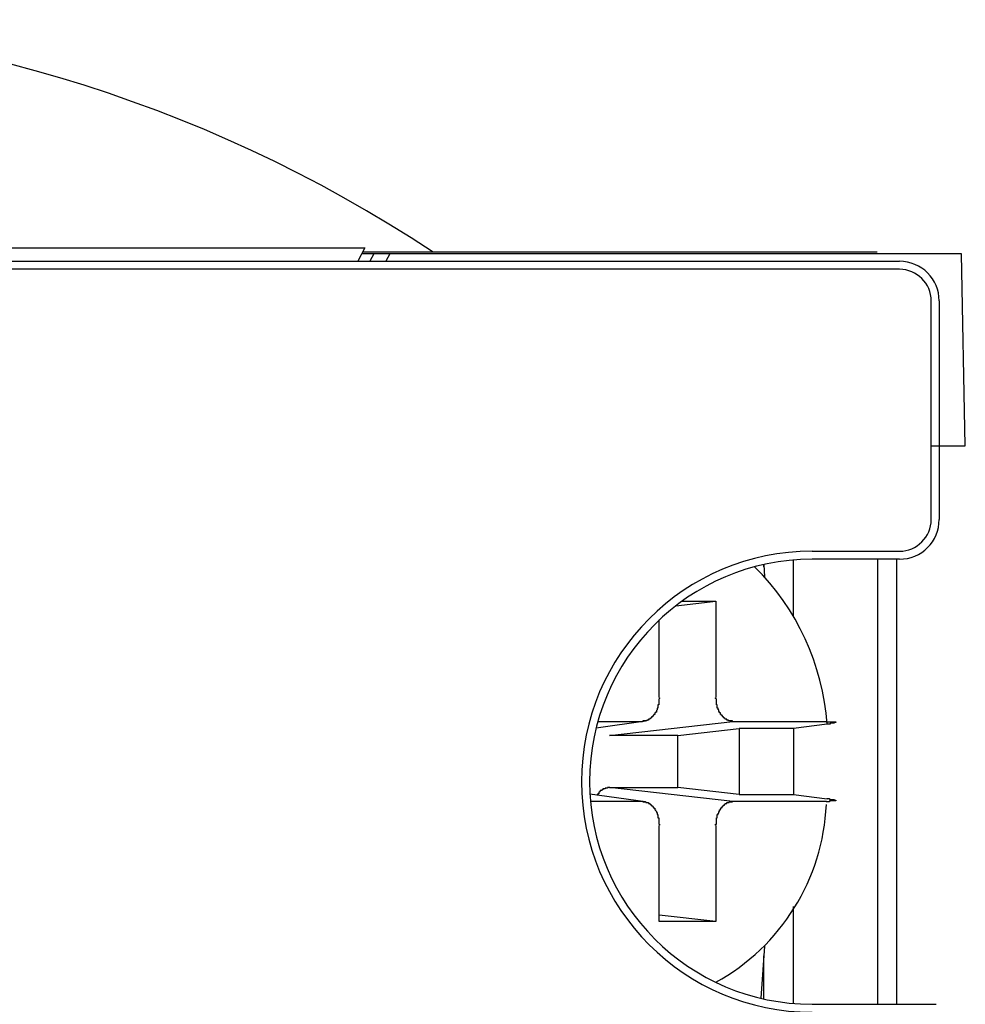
# Model space of a CAD drawing. Header units: millimetres. Extents: x 7187 to 8806, y -3756 to -2918.
# Tile 169 of 250: x 8550 to 8561, y -3622 to -3610. Entities that reach past the tile are written whole.
import ezdxf

# ---------------------------------------------------------------- set-up
doc = ezdxf.new("R2010")
doc.units = ezdxf.units.MM
doc.header["$LTSCALE"] = 3

msp = doc.modelspace()

# ---------------------------------------------------------------- linework, layer by layer
at = {"linetype": 'Continuous', "lineweight": 30}
for p, q in [((8536.777, -3612.556), (8553.977, -3612.556)), ((8553.977, -3612.556), (8553.891, -3612.722)), ((8554.09, -3612.628), (8553.939, -3612.628)), ((8560.376, -3612.61), (8553.949, -3612.61)), ((8554.09, -3612.628), (8554.041, -3612.722)), ((8554.289, -3612.628), (8554.09, -3612.628)), ((8554.289, -3612.628), (8554.241, -3612.722)), ((8561.427, -3612.628), (8554.289, -3612.628)), ((8561.475, -3615.028), (8561.427, -3612.628)), ((8536.863, -3612.722), (8553.891, -3612.722)), ((8553.891, -3612.722), (8560.653, -3612.722)), ((8560.653, -3612.822), (8529.701, -3612.822)), ((8561.049, -3615.946), (8561.049, -3613.218)), ((8561.149, -3613.218), (8561.149, -3615.946)), ((8561.041, -3615.028), (8561.475, -3615.028)), ((8559.562, -3616.342), (8560.653, -3616.342)), ((8560.653, -3616.442), (8559.562, -3616.442)), ((8560.377, -3616.442), (8560.377, -3621.998)), ((8560.616, -3616.442), (8560.616, -3621.998)), ((8558.958, -3616.509), (8558.969, -3616.661)), ((8558.96, -3616.537), (8558.96, -3616.508)), ((8559.327, -3616.452), (8559.327, -3617.156)), ((8557.862, -3617.023), (8558.361, -3616.967)), ((8557.938, -3616.967), (8558.361, -3616.967)), ((8558.361, -3616.967), (8558.361, -3618.168)), ((8557.654, -3618.168), (8557.654, -3617.201)), ((8556.867, -3618.546), (8557.484, -3618.462)), ((8556.888, -3618.467), (8557.443, -3618.467)), ((8557.035, -3618.642), (8558.573, -3618.467)), ((8558.573, -3618.467), (8559.74, -3618.467)), ((8559.749, -3618.502), (8559.33, -3618.554)), ((8557.884, -3618.642), (8557.035, -3618.642)), ((8557.884, -3618.642), (8558.653, -3618.554)), ((8557.884, -3619.292), (8557.884, -3618.642)), ((8559.33, -3618.554), (8558.653, -3618.554)), ((8558.653, -3618.554), (8558.653, -3619.379)), ((8559.33, -3618.554), (8559.33, -3619.379)), ((8557.484, -3619.471), (8556.788, -3619.376)), ((8557.035, -3619.292), (8557.884, -3619.292)), ((8558.573, -3619.467), (8557.035, -3619.292)), ((8558.653, -3619.379), (8557.884, -3619.292)), ((8558.653, -3619.379), (8559.33, -3619.379)), ((8559.33, -3619.379), (8559.749, -3619.432)), ((8557.443, -3619.467), (8556.795, -3619.467)), ((8559.74, -3619.467), (8558.573, -3619.467)), ((8557.654, -3620.967), (8557.654, -3619.765)), ((8558.361, -3619.765), (8558.361, -3620.967)), ((8559.327, -3620.777), (8559.327, -3621.988)), ((8558.361, -3620.967), (8557.654, -3620.886)), ((8558.361, -3620.967), (8557.654, -3620.967)), ((8558.969, -3621.272), (8558.923, -3621.923)), ((8558.96, -3621.932), (8558.96, -3621.396)), ((8559.562, -3621.998), (8561.11, -3621.998))]:
    msp.add_line(p, q, dxfattribs=at)
for points in [[(8557.658, -3618.171, 0), (8557.658, -3618.171, 0), (8557.658, -3618.171, 0), (8557.658, -3618.171, 0), (8557.658, -3618.181, 0), (8557.658, -3618.181, 0), (8557.658, -3618.181, 0), (8557.658, -3618.181, 0), (8557.658, -3618.181, 0), (8557.648, -3618.191, 0), (8557.648, -3618.191, 0), (8557.648, -3618.191, 0), (8557.648, -3618.191, 0), (8557.648, -3618.191, 0), (8557.648, -3618.201, 0), (8557.648, -3618.201, 0), (8557.648, -3618.201, 0), (8557.648, -3618.201, 0), (8557.648, -3618.201, 0), (8557.648, -3618.211, 0), (8557.648, -3618.211, 0), (8557.648, -3618.211, 0), (8557.648, -3618.211, 0), (8557.648, -3618.211, 0), (8557.648, -3618.221, 0), (8557.648, -3618.221, 0), (8557.648, -3618.221, 0), (8557.648, -3618.221, 0), (8557.648, -3618.231, 0), (8557.648, -3618.231, 0), (8557.648, -3618.231, 0), (8557.648, -3618.231, 0), (8557.648, -3618.231, 0), (8557.648, -3618.241, 0), (8557.648, -3618.241, 0), (8557.648, -3618.241, 0), (8557.648, -3618.241, 0), (8557.648, -3618.241, 0), (8557.648, -3618.251, 0), (8557.648, -3618.251, 0), (8557.648, -3618.251, 0), (8557.648, -3618.251, 0), (8557.648, -3618.251, 0), (8557.648, -3618.261, 0), (8557.648, -3618.261, 0), (8557.648, -3618.261, 0), (8557.648, -3618.261, 0), (8557.638, -3618.261, 0), (8557.638, -3618.271, 0), (8557.638, -3618.271, 0), (8557.638, -3618.271, 0), (8557.638, -3618.271, 0), (8557.638, -3618.271, 0), (8557.638, -3618.281, 0), (8557.638, -3618.281, 0), (8557.638, -3618.281, 0), (8557.638, -3618.281, 0), (8557.638, -3618.281, 0), (8557.638, -3618.291, 0), (8557.638, -3618.291, 0), (8557.638, -3618.291, 0), (8557.638, -3618.291, 0), (8557.638, -3618.291, 0), (8557.638, -3618.291, 0), (8557.638, -3618.301, 0), (8557.638, -3618.301, 0), (8557.628, -3618.301, 0), (8557.628, -3618.301, 0), (8557.628, -3618.301, 0), (8557.628, -3618.311, 0), (8557.628, -3618.311, 0), (8557.628, -3618.311, 0), (8557.628, -3618.311, 0), (8557.628, -3618.311, 0), (8557.628, -3618.321, 0), (8557.628, -3618.321, 0), (8557.628, -3618.321, 0), (8557.628, -3618.321, 0), (8557.628, -3618.321, 0), (8557.628, -3618.321, 0), (8557.618, -3618.331, 0), (8557.618, -3618.331, 0), (8557.618, -3618.331, 0), (8557.618, -3618.331, 0), (8557.618, -3618.331, 0), (8557.618, -3618.331, 0), (8557.618, -3618.341, 0), (8557.618, -3618.341, 0), (8557.618, -3618.341, 0), (8557.618, -3618.341, 0), (8557.618, -3618.341, 0), (8557.618, -3618.351, 0), (8557.608, -3618.351, 0), (8557.608, -3618.351, 0), (8557.608, -3618.351, 0), (8557.608, -3618.351, 0), (8557.608, -3618.351, 0), (8557.608, -3618.361, 0), (8557.608, -3618.361, 0), (8557.608, -3618.361, 0), (8557.608, -3618.361, 0), (8557.608, -3618.361, 0), (8557.598, -3618.361, 0), (8557.598, -3618.361, 0), (8557.598, -3618.371, 0), (8557.598, -3618.371, 0), (8557.598, -3618.371, 0), (8557.598, -3618.371, 0), (8557.598, -3618.371, 0), (8557.598, -3618.371, 0), (8557.598, -3618.381, 0), (8557.598, -3618.381, 0), (8557.588, -3618.381, 0), (8557.588, -3618.381, 0), (8557.588, -3618.381, 0), (8557.588, -3618.381, 0), (8557.588, -3618.381, 0), (8557.588, -3618.391, 0), (8557.588, -3618.391, 0), (8557.588, -3618.391, 0), (8557.588, -3618.391, 0), (8557.578, -3618.391, 0), (8557.578, -3618.391, 0), (8557.578, -3618.391, 0), (8557.578, -3618.401, 0), (8557.578, -3618.401, 0), (8557.578, -3618.401, 0), (8557.578, -3618.401, 0), (8557.578, -3618.401, 0), (8557.578, -3618.401, 0), (8557.568, -3618.401, 0), (8557.568, -3618.411, 0), (8557.568, -3618.411, 0), (8557.568, -3618.411, 0), (8557.568, -3618.411, 0), (8557.568, -3618.411, 0), (8557.568, -3618.411, 0), (8557.568, -3618.411, 0), (8557.558, -3618.411, 0), (8557.558, -3618.421, 0), (8557.558, -3618.421, 0), (8557.558, -3618.421, 0), (8557.558, -3618.421, 0), (8557.558, -3618.421, 0), (8557.558, -3618.421, 0), (8557.558, -3618.421, 0), (8557.548, -3618.421, 0), (8557.548, -3618.421, 0), (8557.548, -3618.431, 0), (8557.548, -3618.431, 0), (8557.548, -3618.431, 0), (8557.548, -3618.431, 0), (8557.548, -3618.431, 0), (8557.548, -3618.431, 0), (8557.538, -3618.431, 0), (8557.538, -3618.431, 0), (8557.538, -3618.431, 0), (8557.538, -3618.431, 0), (8557.538, -3618.441, 0), (8557.538, -3618.441, 0), (8557.538, -3618.441, 0), (8557.528, -3618.441, 0), (8557.528, -3618.441, 0), (8557.528, -3618.441, 0), (8557.528, -3618.441, 0), (8557.528, -3618.441, 0), (8557.528, -3618.441, 0), (8557.528, -3618.441, 0), (8557.528, -3618.441, 0), (8557.518, -3618.441, 0), (8557.518, -3618.441, 0), (8557.518, -3618.451, 0), (8557.518, -3618.451, 0), (8557.518, -3618.451, 0), (8557.518, -3618.451, 0), (8557.518, -3618.451, 0), (8557.508, -3618.451, 0), (8557.508, -3618.451, 0), (8557.508, -3618.451, 0), (8557.508, -3618.451, 0), (8557.508, -3618.451, 0), (8557.508, -3618.451, 0), (8557.508, -3618.451, 0), (8557.498, -3618.451, 0), (8557.498, -3618.451, 0), (8557.498, -3618.451, 0), (8557.498, -3618.451, 0), (8557.498, -3618.451, 0), (8557.498, -3618.451, 0), (8557.498, -3618.461, 0), (8557.488, -3618.461, 0), (8557.488, -3618.461, 0), (8557.488, -3618.461, 0), (8557.488, -3618.461, 0), (8557.488, -3618.461, 0), (8557.488, -3618.461, 0), (8557.488, -3618.461, 0), (8557.478, -3618.461, 0), (8557.478, -3618.461, 0), (8557.478, -3618.461, 0), (8557.478, -3618.461, 0), (8557.478, -3618.461, 0), (8557.478, -3618.461, 0), (8557.468, -3618.461, 0), (8557.468, -3618.461, 0), (8557.468, -3618.461, 0), (8557.468, -3618.461, 0), (8557.468, -3618.461, 0), (8557.468, -3618.461, 0), (8557.468, -3618.461, 0), (8557.458, -3618.461, 0), (8557.458, -3618.461, 0), (8557.458, -3618.461, 0), (8557.458, -3618.461, 0), (8557.458, -3618.461, 0), (8557.458, -3618.461, 0), (8557.458, -3618.461, 0), (8557.448, -3618.461, 0), (8557.448, -3618.461, 0), (8557.448, -3618.461, 0), (8557.448, -3618.461, 0), (8557.448, -3618.461, 0), (8557.448, -3618.471, 0), (8557.448, -3618.471, 0)], [(8558.568, -3618.471, 0), (8558.568, -3618.471, 0), (8558.568, -3618.461, 0), (8558.568, -3618.461, 0), (8558.568, -3618.461, 0), (8558.568, -3618.461, 0), (8558.568, -3618.461, 0), (8558.558, -3618.461, 0), (8558.558, -3618.461, 0), (8558.558, -3618.461, 0), (8558.558, -3618.461, 0), (8558.558, -3618.461, 0), (8558.558, -3618.461, 0), (8558.558, -3618.461, 0), (8558.548, -3618.461, 0), (8558.548, -3618.461, 0), (8558.548, -3618.461, 0), (8558.548, -3618.461, 0), (8558.548, -3618.461, 0), (8558.548, -3618.461, 0), (8558.548, -3618.461, 0), (8558.538, -3618.461, 0), (8558.538, -3618.461, 0), (8558.538, -3618.461, 0), (8558.538, -3618.461, 0), (8558.538, -3618.461, 0), (8558.538, -3618.461, 0), (8558.528, -3618.461, 0), (8558.528, -3618.461, 0), (8558.528, -3618.461, 0), (8558.528, -3618.461, 0), (8558.528, -3618.461, 0), (8558.528, -3618.461, 0), (8558.528, -3618.461, 0), (8558.518, -3618.461, 0), (8558.518, -3618.451, 0), (8558.518, -3618.451, 0), (8558.518, -3618.451, 0), (8558.518, -3618.451, 0), (8558.518, -3618.451, 0), (8558.518, -3618.451, 0), (8558.508, -3618.451, 0), (8558.508, -3618.451, 0), (8558.508, -3618.451, 0), (8558.508, -3618.451, 0), (8558.508, -3618.451, 0), (8558.508, -3618.451, 0), (8558.508, -3618.451, 0), (8558.498, -3618.451, 0), (8558.498, -3618.451, 0), (8558.498, -3618.451, 0), (8558.498, -3618.451, 0), (8558.498, -3618.451, 0), (8558.498, -3618.441, 0), (8558.498, -3618.441, 0), (8558.498, -3618.441, 0), (8558.488, -3618.441, 0), (8558.488, -3618.441, 0), (8558.488, -3618.441, 0), (8558.488, -3618.441, 0), (8558.488, -3618.441, 0), (8558.488, -3618.441, 0), (8558.488, -3618.441, 0), (8558.478, -3618.441, 0), (8558.478, -3618.441, 0), (8558.478, -3618.441, 0), (8558.478, -3618.431, 0), (8558.478, -3618.431, 0), (8558.478, -3618.431, 0), (8558.478, -3618.431, 0), (8558.478, -3618.431, 0), (8558.468, -3618.431, 0), (8558.468, -3618.431, 0), (8558.468, -3618.431, 0), (8558.468, -3618.431, 0), (8558.468, -3618.431, 0), (8558.468, -3618.421, 0), (8558.468, -3618.421, 0), (8558.458, -3618.421, 0), (8558.458, -3618.421, 0), (8558.458, -3618.421, 0), (8558.458, -3618.421, 0), (8558.458, -3618.421, 0), (8558.458, -3618.421, 0), (8558.458, -3618.421, 0), (8558.458, -3618.411, 0), (8558.448, -3618.411, 0), (8558.448, -3618.411, 0), (8558.448, -3618.411, 0), (8558.448, -3618.411, 0), (8558.448, -3618.411, 0), (8558.448, -3618.411, 0), (8558.448, -3618.411, 0), (8558.448, -3618.401, 0), (8558.448, -3618.401, 0), (8558.438, -3618.401, 0), (8558.438, -3618.401, 0), (8558.438, -3618.401, 0), (8558.438, -3618.401, 0), (8558.438, -3618.401, 0), (8558.438, -3618.391, 0), (8558.438, -3618.391, 0), (8558.438, -3618.391, 0), (8558.438, -3618.391, 0), (8558.428, -3618.391, 0), (8558.428, -3618.391, 0), (8558.428, -3618.391, 0), (8558.428, -3618.381, 0), (8558.428, -3618.381, 0), (8558.428, -3618.381, 0), (8558.428, -3618.381, 0), (8558.428, -3618.381, 0), (8558.428, -3618.381, 0), (8558.418, -3618.381, 0), (8558.418, -3618.371, 0), (8558.418, -3618.371, 0), (8558.418, -3618.371, 0), (8558.418, -3618.371, 0), (8558.418, -3618.371, 0), (8558.418, -3618.371, 0), (8558.418, -3618.361, 0), (8558.418, -3618.361, 0), (8558.408, -3618.361, 0), (8558.408, -3618.361, 0), (8558.408, -3618.361, 0), (8558.408, -3618.361, 0), (8558.408, -3618.361, 0), (8558.408, -3618.351, 0), (8558.408, -3618.351, 0), (8558.408, -3618.351, 0), (8558.408, -3618.351, 0), (8558.408, -3618.351, 0), (8558.408, -3618.351, 0), (8558.398, -3618.341, 0), (8558.398, -3618.341, 0), (8558.398, -3618.341, 0), (8558.398, -3618.341, 0), (8558.398, -3618.341, 0), (8558.398, -3618.331, 0), (8558.398, -3618.331, 0), (8558.398, -3618.331, 0), (8558.398, -3618.331, 0), (8558.398, -3618.331, 0), (8558.398, -3618.331, 0), (8558.398, -3618.321, 0), (8558.388, -3618.321, 0), (8558.388, -3618.321, 0), (8558.388, -3618.321, 0), (8558.388, -3618.321, 0), (8558.388, -3618.321, 0), (8558.388, -3618.311, 0), (8558.388, -3618.311, 0), (8558.388, -3618.311, 0), (8558.388, -3618.311, 0), (8558.388, -3618.311, 0), (8558.388, -3618.301, 0), (8558.388, -3618.301, 0), (8558.388, -3618.301, 0), (8558.388, -3618.301, 0), (8558.378, -3618.301, 0), (8558.378, -3618.291, 0), (8558.378, -3618.291, 0), (8558.378, -3618.291, 0), (8558.378, -3618.291, 0), (8558.378, -3618.291, 0), (8558.378, -3618.291, 0), (8558.378, -3618.281, 0), (8558.378, -3618.281, 0), (8558.378, -3618.281, 0), (8558.378, -3618.281, 0), (8558.378, -3618.281, 0), (8558.378, -3618.271, 0), (8558.378, -3618.271, 0), (8558.378, -3618.271, 0), (8558.378, -3618.271, 0), (8558.378, -3618.271, 0), (8558.378, -3618.261, 0), (8558.378, -3618.261, 0), (8558.368, -3618.261, 0), (8558.368, -3618.261, 0), (8558.368, -3618.261, 0), (8558.368, -3618.251, 0), (8558.368, -3618.251, 0), (8558.368, -3618.251, 0), (8558.368, -3618.251, 0), (8558.368, -3618.251, 0), (8558.368, -3618.241, 0), (8558.368, -3618.241, 0), (8558.368, -3618.241, 0), (8558.368, -3618.241, 0), (8558.368, -3618.241, 0), (8558.368, -3618.231, 0), (8558.368, -3618.231, 0), (8558.368, -3618.231, 0), (8558.368, -3618.231, 0), (8558.368, -3618.231, 0), (8558.368, -3618.221, 0), (8558.368, -3618.221, 0), (8558.368, -3618.221, 0), (8558.368, -3618.221, 0), (8558.368, -3618.211, 0), (8558.368, -3618.211, 0), (8558.368, -3618.211, 0), (8558.368, -3618.211, 0), (8558.368, -3618.211, 0), (8558.368, -3618.201, 0), (8558.368, -3618.201, 0), (8558.368, -3618.201, 0), (8558.368, -3618.201, 0), (8558.368, -3618.201, 0), (8558.368, -3618.191, 0), (8558.368, -3618.191, 0), (8558.368, -3618.191, 0), (8558.368, -3618.191, 0), (8558.368, -3618.191, 0), (8558.358, -3618.181, 0), (8558.358, -3618.181, 0), (8558.358, -3618.181, 0), (8558.358, -3618.181, 0), (8558.358, -3618.181, 0), (8558.358, -3618.171, 0), (8558.358, -3618.171, 0), (8558.358, -3618.171, 0), (8558.358, -3618.171, 0)], [(8559.738, -3618.471, 0), (8559.738, -3618.471, 0), (8559.738, -3618.471, 0), (8559.748, -3618.471, 0), (8559.748, -3618.471, 0), (8559.748, -3618.471, 0), (8559.748, -3618.471, 0), (8559.748, -3618.471, 0), (8559.748, -3618.471, 0), (8559.758, -3618.471, 0), (8559.758, -3618.471, 0), (8559.758, -3618.471, 0), (8559.758, -3618.471, 0), (8559.758, -3618.471, 0), (8559.758, -3618.471, 0), (8559.758, -3618.471, 0), (8559.768, -3618.471, 0), (8559.768, -3618.471, 0), (8559.768, -3618.471, 0), (8559.768, -3618.471, 0), (8559.768, -3618.471, 0), (8559.768, -3618.471, 0), (8559.768, -3618.471, 0), (8559.778, -3618.471, 0), (8559.778, -3618.471, 0), (8559.778, -3618.471, 0), (8559.778, -3618.471, 0), (8559.778, -3618.471, 0), (8559.778, -3618.471, 0), (8559.778, -3618.471, 0), (8559.788, -3618.471, 0), (8559.788, -3618.471, 0), (8559.788, -3618.471, 0), (8559.788, -3618.471, 0), (8559.788, -3618.471, 0), (8559.788, -3618.471, 0), (8559.788, -3618.471, 0), (8559.788, -3618.471, 0), (8559.798, -3618.471, 0), (8559.798, -3618.471, 0), (8559.798, -3618.471, 0), (8559.798, -3618.471, 0), (8559.798, -3618.471, 0), (8559.798, -3618.471, 0), (8559.798, -3618.471, 0), (8559.798, -3618.471, 0), (8559.808, -3618.471, 0), (8559.808, -3618.471, 0), (8559.808, -3618.471, 0), (8559.808, -3618.471, 0), (8559.808, -3618.471, 0), (8559.808, -3618.471, 0), (8559.808, -3618.471, 0), (8559.808, -3618.471, 0), (8559.808, -3618.471, 0), (8559.818, -3618.471, 0), (8559.818, -3618.471, 0), (8559.818, -3618.471, 0), (8559.818, -3618.471, 0), (8559.818, -3618.471, 0), (8559.818, -3618.471, 0), (8559.818, -3618.471, 0), (8559.818, -3618.471, 0), (8559.818, -3618.471, 0), (8559.818, -3618.471, 0), (8559.828, -3618.471, 0), (8559.828, -3618.471, 0), (8559.828, -3618.471, 0), (8559.828, -3618.471, 0), (8559.828, -3618.471, 0), (8559.828, -3618.471, 0), (8559.828, -3618.471, 0), (8559.828, -3618.471, 0), (8559.828, -3618.471, 0), (8559.828, -3618.471, 0), (8559.828, -3618.471, 0), (8559.828, -3618.471, 0), (8559.838, -3618.471, 0), (8559.838, -3618.471, 0), (8559.838, -3618.471, 0), (8559.838, -3618.471, 0), (8559.838, -3618.471, 0), (8559.838, -3618.471, 0), (8559.838, -3618.471, 0), (8559.838, -3618.471, 0), (8559.838, -3618.471, 0), (8559.838, -3618.471, 0), (8559.838, -3618.471, 0), (8559.838, -3618.471, 0), (8559.838, -3618.471, 0), (8559.838, -3618.471, 0), (8559.848, -3618.471, 0), (8559.848, -3618.471, 0), (8559.848, -3618.471, 0), (8559.848, -3618.471, 0), (8559.848, -3618.471, 0), (8559.848, -3618.471, 0), (8559.848, -3618.471, 0), (8559.848, -3618.471, 0), (8559.848, -3618.471, 0), (8559.848, -3618.471, 0), (8559.848, -3618.471, 0), (8559.848, -3618.471, 0), (8559.848, -3618.471, 0), (8559.848, -3618.471, 0), (8559.848, -3618.471, 0), (8559.848, -3618.471, 0), (8559.848, -3618.471, 0), (8559.848, -3618.471, 0), (8559.848, -3618.471, 0), (8559.848, -3618.471, 0), (8559.858, -3618.471, 0), (8559.858, -3618.471, 0), (8559.858, -3618.471, 0), (8559.858, -3618.471, 0), (8559.858, -3618.471, 0), (8559.858, -3618.471, 0), (8559.858, -3618.471, 0), (8559.858, -3618.471, 0), (8559.858, -3618.471, 0), (8559.858, -3618.471, 0), (8559.858, -3618.471, 0), (8559.858, -3618.471, 0), (8559.858, -3618.471, 0), (8559.858, -3618.471, 0), (8559.858, -3618.471, 0), (8559.858, -3618.471, 0), (8559.858, -3618.471, 0), (8559.858, -3618.471, 0), (8559.858, -3618.471, 0), (8559.858, -3618.471, 0), (8559.858, -3618.471, 0), (8559.858, -3618.471, 0), (8559.858, -3618.471, 0), (8559.858, -3618.471, 0), (8559.858, -3618.471, 0), (8559.858, -3618.471, 0), (8559.858, -3618.471, 0), (8559.858, -3618.471, 0), (8559.858, -3618.481, 0), (8559.858, -3618.481, 0), (8559.858, -3618.481, 0), (8559.858, -3618.481, 0), (8559.858, -3618.481, 0), (8559.858, -3618.481, 0), (8559.858, -3618.481, 0), (8559.858, -3618.481, 0), (8559.858, -3618.481, 0), (8559.858, -3618.481, 0), (8559.858, -3618.481, 0), (8559.858, -3618.481, 0), (8559.858, -3618.481, 0), (8559.858, -3618.481, 0), (8559.858, -3618.481, 0), (8559.858, -3618.481, 0), (8559.858, -3618.481, 0), (8559.858, -3618.481, 0), (8559.858, -3618.481, 0), (8559.858, -3618.481, 0), (8559.858, -3618.481, 0), (8559.858, -3618.481, 0), (8559.858, -3618.481, 0), (8559.858, -3618.481, 0), (8559.858, -3618.481, 0), (8559.858, -3618.481, 0), (8559.858, -3618.481, 0), (8559.858, -3618.481, 0), (8559.858, -3618.481, 0), (8559.858, -3618.481, 0), (8559.858, -3618.481, 0), (8559.858, -3618.481, 0), (8559.858, -3618.481, 0), (8559.858, -3618.481, 0), (8559.858, -3618.481, 0), (8559.858, -3618.481, 0), (8559.848, -3618.481, 0), (8559.848, -3618.481, 0), (8559.848, -3618.481, 0), (8559.848, -3618.481, 0), (8559.848, -3618.481, 0), (8559.848, -3618.481, 0), (8559.848, -3618.481, 0), (8559.848, -3618.481, 0), (8559.848, -3618.481, 0), (8559.848, -3618.481, 0), (8559.848, -3618.481, 0), (8559.848, -3618.481, 0), (8559.848, -3618.481, 0), (8559.848, -3618.481, 0), (8559.848, -3618.481, 0), (8559.848, -3618.481, 0), (8559.848, -3618.481, 0), (8559.848, -3618.481, 0), (8559.848, -3618.481, 0), (8559.848, -3618.481, 0), (8559.848, -3618.481, 0), (8559.848, -3618.481, 0), (8559.838, -3618.481, 0), (8559.838, -3618.481, 0), (8559.838, -3618.481, 0), (8559.838, -3618.481, 0), (8559.838, -3618.481, 0), (8559.838, -3618.481, 0), (8559.838, -3618.481, 0), (8559.838, -3618.491, 0), (8559.838, -3618.491, 0), (8559.838, -3618.491, 0), (8559.838, -3618.491, 0), (8559.838, -3618.491, 0), (8559.838, -3618.491, 0), (8559.838, -3618.491, 0), (8559.838, -3618.491, 0), (8559.838, -3618.491, 0), (8559.828, -3618.491, 0), (8559.828, -3618.491, 0), (8559.828, -3618.491, 0), (8559.828, -3618.491, 0), (8559.828, -3618.491, 0), (8559.828, -3618.491, 0), (8559.828, -3618.491, 0), (8559.828, -3618.491, 0), (8559.828, -3618.491, 0), (8559.828, -3618.491, 0), (8559.828, -3618.491, 0), (8559.828, -3618.491, 0), (8559.818, -3618.491, 0), (8559.818, -3618.491, 0), (8559.818, -3618.491, 0), (8559.818, -3618.491, 0), (8559.818, -3618.491, 0), (8559.818, -3618.491, 0), (8559.818, -3618.491, 0), (8559.818, -3618.491, 0), (8559.818, -3618.491, 0), (8559.818, -3618.491, 0), (8559.808, -3618.491, 0), (8559.808, -3618.491, 0), (8559.808, -3618.491, 0), (8559.808, -3618.491, 0), (8559.808, -3618.491, 0), (8559.808, -3618.491, 0), (8559.808, -3618.491, 0), (8559.808, -3618.491, 0), (8559.808, -3618.491, 0), (8559.808, -3618.491, 0), (8559.798, -3618.491, 0), (8559.798, -3618.491, 0), (8559.798, -3618.491, 0), (8559.798, -3618.491, 0), (8559.798, -3618.491, 0), (8559.798, -3618.491, 0), (8559.798, -3618.491, 0), (8559.798, -3618.491, 0), (8559.788, -3618.491, 0), (8559.788, -3618.491, 0), (8559.788, -3618.491, 0), (8559.788, -3618.491, 0), (8559.788, -3618.491, 0), (8559.788, -3618.491, 0), (8559.788, -3618.501, 0), (8559.788, -3618.501, 0), (8559.778, -3618.501, 0), (8559.778, -3618.501, 0), (8559.778, -3618.501, 0), (8559.778, -3618.501, 0), (8559.778, -3618.501, 0), (8559.778, -3618.501, 0), (8559.778, -3618.501, 0), (8559.778, -3618.501, 0), (8559.768, -3618.501, 0), (8559.768, -3618.501, 0), (8559.768, -3618.501, 0), (8559.768, -3618.501, 0), (8559.768, -3618.501, 0), (8559.768, -3618.501, 0), (8559.768, -3618.501, 0), (8559.768, -3618.501, 0), (8559.758, -3618.501, 0), (8559.758, -3618.501, 0), (8559.758, -3618.501, 0), (8559.758, -3618.501, 0), (8559.758, -3618.501, 0), (8559.758, -3618.501, 0), (8559.758, -3618.501, 0), (8559.758, -3618.501, 0), (8559.748, -3618.501, 0), (8559.748, -3618.501, 0), (8559.748, -3618.501, 0)], [(8557.038, -3619.291, 0), (8557.038, -3619.291, 0), (8557.038, -3619.291, 0), (8557.028, -3619.291, 0), (8557.028, -3619.291, 0), (8557.028, -3619.291, 0), (8557.028, -3619.291, 0), (8557.028, -3619.291, 0), (8557.028, -3619.291, 0), (8557.028, -3619.291, 0), (8557.028, -3619.291, 0), (8557.028, -3619.291, 0), (8557.028, -3619.291, 0), (8557.028, -3619.291, 0), (8557.018, -3619.291, 0), (8557.018, -3619.291, 0), (8557.018, -3619.291, 0), (8557.018, -3619.291, 0), (8557.018, -3619.291, 0), (8557.018, -3619.291, 0), (8557.018, -3619.291, 0), (8557.018, -3619.291, 0), (8557.018, -3619.291, 0), (8557.018, -3619.291, 0), (8557.018, -3619.291, 0), (8557.008, -3619.291, 0), (8557.008, -3619.291, 0), (8557.008, -3619.301, 0), (8557.008, -3619.301, 0), (8557.008, -3619.301, 0), (8557.008, -3619.301, 0), (8557.008, -3619.301, 0), (8557.008, -3619.301, 0), (8557.008, -3619.301, 0), (8557.008, -3619.301, 0), (8557.008, -3619.301, 0), (8556.998, -3619.301, 0), (8556.998, -3619.301, 0), (8556.998, -3619.301, 0), (8556.998, -3619.301, 0), (8556.998, -3619.301, 0), (8556.998, -3619.301, 0), (8556.998, -3619.301, 0), (8556.998, -3619.301, 0), (8556.998, -3619.301, 0), (8556.998, -3619.301, 0), (8556.998, -3619.301, 0), (8556.988, -3619.301, 0), (8556.988, -3619.301, 0), (8556.988, -3619.301, 0), (8556.988, -3619.301, 0), (8556.988, -3619.301, 0), (8556.988, -3619.301, 0), (8556.988, -3619.301, 0), (8556.988, -3619.301, 0), (8556.988, -3619.301, 0), (8556.988, -3619.301, 0), (8556.988, -3619.301, 0), (8556.988, -3619.301, 0), (8556.978, -3619.301, 0), (8556.978, -3619.301, 0), (8556.978, -3619.301, 0), (8556.978, -3619.301, 0), (8556.978, -3619.301, 0), (8556.978, -3619.301, 0), (8556.978, -3619.301, 0), (8556.978, -3619.301, 0), (8556.978, -3619.301, 0), (8556.978, -3619.301, 0), (8556.978, -3619.311, 0), (8556.968, -3619.311, 0), (8556.968, -3619.311, 0), (8556.968, -3619.311, 0), (8556.968, -3619.311, 0), (8556.968, -3619.311, 0), (8556.968, -3619.311, 0), (8556.968, -3619.311, 0), (8556.968, -3619.311, 0), (8556.968, -3619.311, 0), (8556.968, -3619.311, 0), (8556.968, -3619.311, 0), (8556.958, -3619.311, 0), (8556.958, -3619.311, 0), (8556.958, -3619.311, 0), (8556.958, -3619.311, 0), (8556.958, -3619.311, 0), (8556.958, -3619.311, 0), (8556.958, -3619.311, 0), (8556.958, -3619.311, 0), (8556.958, -3619.311, 0), (8556.958, -3619.311, 0), (8556.958, -3619.311, 0), (8556.958, -3619.311, 0), (8556.948, -3619.311, 0), (8556.948, -3619.311, 0), (8556.948, -3619.311, 0), (8556.948, -3619.321, 0), (8556.948, -3619.321, 0), (8556.948, -3619.321, 0), (8556.948, -3619.321, 0), (8556.948, -3619.321, 0), (8556.948, -3619.321, 0), (8556.948, -3619.321, 0), (8556.948, -3619.321, 0), (8556.938, -3619.321, 0), (8556.938, -3619.321, 0), (8556.938, -3619.321, 0), (8556.938, -3619.321, 0), (8556.938, -3619.321, 0), (8556.938, -3619.321, 0), (8556.938, -3619.321, 0), (8556.938, -3619.321, 0), (8556.938, -3619.321, 0), (8556.938, -3619.321, 0), (8556.938, -3619.321, 0), (8556.938, -3619.331, 0), (8556.928, -3619.331, 0), (8556.928, -3619.331, 0), (8556.928, -3619.331, 0), (8556.928, -3619.331, 0), (8556.928, -3619.331, 0), (8556.928, -3619.331, 0), (8556.928, -3619.331, 0), (8556.928, -3619.331, 0), (8556.928, -3619.331, 0), (8556.928, -3619.331, 0), (8556.928, -3619.331, 0), (8556.928, -3619.331, 0), (8556.918, -3619.331, 0), (8556.918, -3619.331, 0), (8556.918, -3619.331, 0), (8556.918, -3619.331, 0), (8556.918, -3619.341, 0), (8556.918, -3619.341, 0), (8556.918, -3619.341, 0), (8556.918, -3619.341, 0), (8556.918, -3619.341, 0), (8556.918, -3619.341, 0), (8556.918, -3619.341, 0), (8556.918, -3619.341, 0), (8556.918, -3619.341, 0), (8556.908, -3619.341, 0), (8556.908, -3619.341, 0), (8556.908, -3619.341, 0), (8556.908, -3619.341, 0), (8556.908, -3619.341, 0), (8556.908, -3619.351, 0), (8556.908, -3619.351, 0), (8556.908, -3619.351, 0), (8556.908, -3619.351, 0), (8556.908, -3619.351, 0), (8556.908, -3619.351, 0), (8556.908, -3619.351, 0), (8556.908, -3619.351, 0), (8556.898, -3619.351, 0), (8556.898, -3619.351, 0), (8556.898, -3619.351, 0), (8556.898, -3619.351, 0), (8556.898, -3619.361, 0), (8556.898, -3619.361, 0), (8556.898, -3619.361, 0), (8556.898, -3619.361, 0), (8556.898, -3619.361, 0), (8556.898, -3619.361, 0), (8556.898, -3619.361, 0), (8556.898, -3619.361, 0), (8556.898, -3619.361, 0), (8556.898, -3619.361, 0), (8556.898, -3619.361, 0), (8556.898, -3619.371, 0), (8556.888, -3619.371, 0), (8556.888, -3619.371, 0), (8556.888, -3619.371, 0), (8556.888, -3619.371, 0), (8556.888, -3619.371, 0), (8556.888, -3619.371, 0), (8556.888, -3619.371, 0), (8556.888, -3619.371, 0), (8556.888, -3619.371, 0), (8556.888, -3619.381, 0), (8556.888, -3619.381, 0), (8556.888, -3619.381, 0), (8556.888, -3619.381, 0), (8556.888, -3619.381, 0), (8556.888, -3619.381, 0), (8556.888, -3619.381, 0), (8556.888, -3619.381, 0), (8556.888, -3619.381, 0), (8556.878, -3619.381, 0), (8556.878, -3619.391, 0), (8556.878, -3619.391, 0), (8556.878, -3619.391, 0)], [(8557.448, -3619.471, 0), (8557.448, -3619.471, 0), (8557.448, -3619.471, 0), (8557.448, -3619.471, 0), (8557.448, -3619.471, 0), (8557.448, -3619.471, 0), (8557.448, -3619.471, 0), (8557.458, -3619.471, 0), (8557.458, -3619.471, 0), (8557.458, -3619.471, 0), (8557.458, -3619.471, 0), (8557.458, -3619.471, 0), (8557.458, -3619.471, 0), (8557.458, -3619.471, 0), (8557.468, -3619.471, 0), (8557.468, -3619.471, 0), (8557.468, -3619.471, 0), (8557.468, -3619.471, 0), (8557.468, -3619.471, 0), (8557.468, -3619.471, 0), (8557.468, -3619.471, 0), (8557.478, -3619.471, 0), (8557.478, -3619.471, 0), (8557.478, -3619.471, 0), (8557.478, -3619.471, 0), (8557.478, -3619.471, 0), (8557.478, -3619.471, 0), (8557.488, -3619.471, 0), (8557.488, -3619.471, 0), (8557.488, -3619.471, 0), (8557.488, -3619.471, 0), (8557.488, -3619.471, 0), (8557.488, -3619.471, 0), (8557.488, -3619.481, 0), (8557.498, -3619.481, 0), (8557.498, -3619.481, 0), (8557.498, -3619.481, 0), (8557.498, -3619.481, 0), (8557.498, -3619.481, 0), (8557.498, -3619.481, 0), (8557.498, -3619.481, 0), (8557.508, -3619.481, 0), (8557.508, -3619.481, 0), (8557.508, -3619.481, 0), (8557.508, -3619.481, 0), (8557.508, -3619.481, 0), (8557.508, -3619.481, 0), (8557.508, -3619.481, 0), (8557.518, -3619.481, 0), (8557.518, -3619.481, 0), (8557.518, -3619.481, 0), (8557.518, -3619.481, 0), (8557.518, -3619.491, 0), (8557.518, -3619.491, 0), (8557.518, -3619.491, 0), (8557.528, -3619.491, 0), (8557.528, -3619.491, 0), (8557.528, -3619.491, 0), (8557.528, -3619.491, 0), (8557.528, -3619.491, 0), (8557.528, -3619.491, 0), (8557.528, -3619.491, 0), (8557.528, -3619.491, 0), (8557.538, -3619.491, 0), (8557.538, -3619.491, 0), (8557.538, -3619.501, 0), (8557.538, -3619.501, 0), (8557.538, -3619.501, 0), (8557.538, -3619.501, 0), (8557.538, -3619.501, 0), (8557.548, -3619.501, 0), (8557.548, -3619.501, 0), (8557.548, -3619.501, 0), (8557.548, -3619.501, 0), (8557.548, -3619.501, 0), (8557.548, -3619.511, 0), (8557.548, -3619.511, 0), (8557.548, -3619.511, 0), (8557.558, -3619.511, 0), (8557.558, -3619.511, 0), (8557.558, -3619.511, 0), (8557.558, -3619.511, 0), (8557.558, -3619.511, 0), (8557.558, -3619.511, 0), (8557.558, -3619.521, 0), (8557.558, -3619.521, 0), (8557.568, -3619.521, 0), (8557.568, -3619.521, 0), (8557.568, -3619.521, 0), (8557.568, -3619.521, 0), (8557.568, -3619.521, 0), (8557.568, -3619.521, 0), (8557.568, -3619.531, 0), (8557.568, -3619.531, 0), (8557.578, -3619.531, 0), (8557.578, -3619.531, 0), (8557.578, -3619.531, 0), (8557.578, -3619.531, 0), (8557.578, -3619.531, 0), (8557.578, -3619.531, 0), (8557.578, -3619.541, 0), (8557.578, -3619.541, 0), (8557.578, -3619.541, 0), (8557.588, -3619.541, 0), (8557.588, -3619.541, 0), (8557.588, -3619.541, 0), (8557.588, -3619.541, 0), (8557.588, -3619.551, 0), (8557.588, -3619.551, 0), (8557.588, -3619.551, 0), (8557.588, -3619.551, 0), (8557.588, -3619.551, 0), (8557.598, -3619.551, 0), (8557.598, -3619.561, 0), (8557.598, -3619.561, 0), (8557.598, -3619.561, 0), (8557.598, -3619.561, 0), (8557.598, -3619.561, 0), (8557.598, -3619.561, 0), (8557.598, -3619.561, 0), (8557.598, -3619.571, 0), (8557.598, -3619.571, 0), (8557.608, -3619.571, 0), (8557.608, -3619.571, 0), (8557.608, -3619.571, 0), (8557.608, -3619.571, 0), (8557.608, -3619.581, 0), (8557.608, -3619.581, 0), (8557.608, -3619.581, 0), (8557.608, -3619.581, 0), (8557.608, -3619.581, 0), (8557.608, -3619.581, 0), (8557.618, -3619.591, 0), (8557.618, -3619.591, 0), (8557.618, -3619.591, 0), (8557.618, -3619.591, 0), (8557.618, -3619.591, 0), (8557.618, -3619.591, 0), (8557.618, -3619.601, 0), (8557.618, -3619.601, 0), (8557.618, -3619.601, 0), (8557.618, -3619.601, 0), (8557.618, -3619.601, 0), (8557.618, -3619.601, 0), (8557.628, -3619.611, 0), (8557.628, -3619.611, 0), (8557.628, -3619.611, 0), (8557.628, -3619.611, 0), (8557.628, -3619.611, 0), (8557.628, -3619.621, 0), (8557.628, -3619.621, 0), (8557.628, -3619.621, 0), (8557.628, -3619.621, 0), (8557.628, -3619.621, 0), (8557.628, -3619.621, 0), (8557.628, -3619.631, 0), (8557.628, -3619.631, 0), (8557.628, -3619.631, 0), (8557.638, -3619.631, 0), (8557.638, -3619.631, 0), (8557.638, -3619.641, 0), (8557.638, -3619.641, 0), (8557.638, -3619.641, 0), (8557.638, -3619.641, 0), (8557.638, -3619.641, 0), (8557.638, -3619.651, 0), (8557.638, -3619.651, 0), (8557.638, -3619.651, 0), (8557.638, -3619.651, 0), (8557.638, -3619.651, 0), (8557.638, -3619.661, 0), (8557.638, -3619.661, 0), (8557.638, -3619.661, 0), (8557.638, -3619.661, 0), (8557.638, -3619.661, 0), (8557.638, -3619.671, 0), (8557.638, -3619.671, 0), (8557.648, -3619.671, 0), (8557.648, -3619.671, 0), (8557.648, -3619.671, 0), (8557.648, -3619.681, 0), (8557.648, -3619.681, 0), (8557.648, -3619.681, 0), (8557.648, -3619.681, 0), (8557.648, -3619.681, 0), (8557.648, -3619.691, 0), (8557.648, -3619.691, 0), (8557.648, -3619.691, 0), (8557.648, -3619.691, 0), (8557.648, -3619.691, 0), (8557.648, -3619.701, 0), (8557.648, -3619.701, 0), (8557.648, -3619.701, 0), (8557.648, -3619.701, 0), (8557.648, -3619.701, 0), (8557.648, -3619.711, 0), (8557.648, -3619.711, 0), (8557.648, -3619.711, 0), (8557.648, -3619.711, 0), (8557.648, -3619.711, 0), (8557.648, -3619.721, 0), (8557.648, -3619.721, 0), (8557.648, -3619.721, 0), (8557.648, -3619.721, 0), (8557.648, -3619.721, 0), (8557.648, -3619.731, 0), (8557.648, -3619.731, 0), (8557.648, -3619.731, 0), (8557.648, -3619.731, 0), (8557.648, -3619.731, 0), (8557.648, -3619.741, 0), (8557.648, -3619.741, 0), (8557.648, -3619.741, 0), (8557.648, -3619.741, 0), (8557.648, -3619.751, 0), (8557.658, -3619.751, 0), (8557.658, -3619.751, 0), (8557.658, -3619.751, 0), (8557.658, -3619.751, 0), (8557.658, -3619.761, 0), (8557.658, -3619.761, 0), (8557.658, -3619.761, 0), (8557.658, -3619.761, 0), (8557.658, -3619.761, 0)], [(8558.358, -3619.761, 0), (8558.358, -3619.761, 0), (8558.358, -3619.761, 0), (8558.358, -3619.761, 0), (8558.358, -3619.761, 0), (8558.358, -3619.751, 0), (8558.358, -3619.751, 0), (8558.358, -3619.751, 0), (8558.358, -3619.751, 0), (8558.368, -3619.751, 0), (8558.368, -3619.741, 0), (8558.368, -3619.741, 0), (8558.368, -3619.741, 0), (8558.368, -3619.741, 0), (8558.368, -3619.731, 0), (8558.368, -3619.731, 0), (8558.368, -3619.731, 0), (8558.368, -3619.731, 0), (8558.368, -3619.731, 0), (8558.368, -3619.721, 0), (8558.368, -3619.721, 0), (8558.368, -3619.721, 0), (8558.368, -3619.721, 0), (8558.368, -3619.721, 0), (8558.368, -3619.711, 0), (8558.368, -3619.711, 0), (8558.368, -3619.711, 0), (8558.368, -3619.711, 0), (8558.368, -3619.711, 0), (8558.368, -3619.701, 0), (8558.368, -3619.701, 0), (8558.368, -3619.701, 0), (8558.368, -3619.701, 0), (8558.368, -3619.701, 0), (8558.368, -3619.691, 0), (8558.368, -3619.691, 0), (8558.368, -3619.691, 0), (8558.368, -3619.691, 0), (8558.368, -3619.691, 0), (8558.368, -3619.681, 0), (8558.368, -3619.681, 0), (8558.368, -3619.681, 0), (8558.368, -3619.681, 0), (8558.368, -3619.681, 0), (8558.368, -3619.671, 0), (8558.368, -3619.671, 0), (8558.378, -3619.671, 0), (8558.378, -3619.671, 0), (8558.378, -3619.671, 0), (8558.378, -3619.661, 0), (8558.378, -3619.661, 0), (8558.378, -3619.661, 0), (8558.378, -3619.661, 0), (8558.378, -3619.661, 0), (8558.378, -3619.651, 0), (8558.378, -3619.651, 0), (8558.378, -3619.651, 0), (8558.378, -3619.651, 0), (8558.378, -3619.651, 0), (8558.378, -3619.641, 0), (8558.378, -3619.641, 0), (8558.378, -3619.641, 0), (8558.378, -3619.641, 0), (8558.378, -3619.641, 0), (8558.378, -3619.631, 0), (8558.388, -3619.631, 0), (8558.388, -3619.631, 0), (8558.388, -3619.631, 0), (8558.388, -3619.631, 0), (8558.388, -3619.621, 0), (8558.388, -3619.621, 0), (8558.388, -3619.621, 0), (8558.388, -3619.621, 0), (8558.388, -3619.621, 0), (8558.388, -3619.621, 0), (8558.388, -3619.611, 0), (8558.388, -3619.611, 0), (8558.388, -3619.611, 0), (8558.388, -3619.611, 0), (8558.398, -3619.611, 0), (8558.398, -3619.601, 0), (8558.398, -3619.601, 0), (8558.398, -3619.601, 0), (8558.398, -3619.601, 0), (8558.398, -3619.601, 0), (8558.398, -3619.601, 0), (8558.398, -3619.591, 0), (8558.398, -3619.591, 0), (8558.398, -3619.591, 0), (8558.398, -3619.591, 0), (8558.398, -3619.591, 0), (8558.408, -3619.591, 0), (8558.408, -3619.581, 0), (8558.408, -3619.581, 0), (8558.408, -3619.581, 0), (8558.408, -3619.581, 0), (8558.408, -3619.581, 0), (8558.408, -3619.581, 0), (8558.408, -3619.571, 0), (8558.408, -3619.571, 0), (8558.408, -3619.571, 0), (8558.408, -3619.571, 0), (8558.418, -3619.571, 0), (8558.418, -3619.571, 0), (8558.418, -3619.561, 0), (8558.418, -3619.561, 0), (8558.418, -3619.561, 0), (8558.418, -3619.561, 0), (8558.418, -3619.561, 0), (8558.418, -3619.561, 0), (8558.418, -3619.561, 0), (8558.428, -3619.551, 0), (8558.428, -3619.551, 0), (8558.428, -3619.551, 0), (8558.428, -3619.551, 0), (8558.428, -3619.551, 0), (8558.428, -3619.551, 0), (8558.428, -3619.541, 0), (8558.428, -3619.541, 0), (8558.428, -3619.541, 0), (8558.438, -3619.541, 0), (8558.438, -3619.541, 0), (8558.438, -3619.541, 0), (8558.438, -3619.541, 0), (8558.438, -3619.531, 0), (8558.438, -3619.531, 0), (8558.438, -3619.531, 0), (8558.438, -3619.531, 0), (8558.438, -3619.531, 0), (8558.448, -3619.531, 0), (8558.448, -3619.531, 0), (8558.448, -3619.531, 0), (8558.448, -3619.521, 0), (8558.448, -3619.521, 0), (8558.448, -3619.521, 0), (8558.448, -3619.521, 0), (8558.448, -3619.521, 0), (8558.448, -3619.521, 0), (8558.458, -3619.521, 0), (8558.458, -3619.521, 0), (8558.458, -3619.511, 0), (8558.458, -3619.511, 0), (8558.458, -3619.511, 0), (8558.458, -3619.511, 0), (8558.458, -3619.511, 0), (8558.458, -3619.511, 0), (8558.468, -3619.511, 0), (8558.468, -3619.511, 0), (8558.468, -3619.511, 0), (8558.468, -3619.501, 0), (8558.468, -3619.501, 0), (8558.468, -3619.501, 0), (8558.468, -3619.501, 0), (8558.478, -3619.501, 0), (8558.478, -3619.501, 0), (8558.478, -3619.501, 0), (8558.478, -3619.501, 0), (8558.478, -3619.501, 0), (8558.478, -3619.501, 0), (8558.478, -3619.491, 0), (8558.478, -3619.491, 0), (8558.488, -3619.491, 0), (8558.488, -3619.491, 0), (8558.488, -3619.491, 0), (8558.488, -3619.491, 0), (8558.488, -3619.491, 0), (8558.488, -3619.491, 0), (8558.488, -3619.491, 0), (8558.498, -3619.491, 0), (8558.498, -3619.491, 0), (8558.498, -3619.491, 0), (8558.498, -3619.491, 0), (8558.498, -3619.481, 0), (8558.498, -3619.481, 0), (8558.498, -3619.481, 0), (8558.498, -3619.481, 0), (8558.508, -3619.481, 0), (8558.508, -3619.481, 0), (8558.508, -3619.481, 0), (8558.508, -3619.481, 0), (8558.508, -3619.481, 0), (8558.508, -3619.481, 0), (8558.508, -3619.481, 0), (8558.518, -3619.481, 0), (8558.518, -3619.481, 0), (8558.518, -3619.481, 0), (8558.518, -3619.481, 0), (8558.518, -3619.481, 0), (8558.518, -3619.481, 0), (8558.518, -3619.481, 0), (8558.528, -3619.481, 0), (8558.528, -3619.471, 0), (8558.528, -3619.471, 0), (8558.528, -3619.471, 0), (8558.528, -3619.471, 0), (8558.528, -3619.471, 0), (8558.528, -3619.471, 0), (8558.538, -3619.471, 0), (8558.538, -3619.471, 0), (8558.538, -3619.471, 0), (8558.538, -3619.471, 0), (8558.538, -3619.471, 0), (8558.538, -3619.471, 0), (8558.548, -3619.471, 0), (8558.548, -3619.471, 0), (8558.548, -3619.471, 0), (8558.548, -3619.471, 0), (8558.548, -3619.471, 0), (8558.548, -3619.471, 0), (8558.548, -3619.471, 0), (8558.558, -3619.471, 0), (8558.558, -3619.471, 0), (8558.558, -3619.471, 0), (8558.558, -3619.471, 0), (8558.558, -3619.471, 0), (8558.558, -3619.471, 0), (8558.558, -3619.471, 0), (8558.568, -3619.471, 0), (8558.568, -3619.471, 0), (8558.568, -3619.471, 0), (8558.568, -3619.471, 0), (8558.568, -3619.471, 0), (8558.568, -3619.471, 0), (8558.568, -3619.471, 0)], [(8559.748, -3619.431, 0), (8559.748, -3619.431, 0), (8559.748, -3619.431, 0), (8559.758, -3619.431, 0), (8559.758, -3619.431, 0), (8559.758, -3619.431, 0), (8559.758, -3619.431, 0), (8559.758, -3619.431, 0), (8559.758, -3619.431, 0), (8559.758, -3619.431, 0), (8559.758, -3619.431, 0), (8559.768, -3619.431, 0), (8559.768, -3619.431, 0), (8559.768, -3619.431, 0), (8559.768, -3619.431, 0), (8559.768, -3619.431, 0), (8559.768, -3619.431, 0), (8559.768, -3619.431, 0), (8559.768, -3619.431, 0), (8559.778, -3619.431, 0), (8559.778, -3619.431, 0), (8559.778, -3619.431, 0), (8559.778, -3619.431, 0), (8559.778, -3619.431, 0), (8559.778, -3619.441, 0), (8559.778, -3619.441, 0), (8559.778, -3619.441, 0), (8559.788, -3619.441, 0), (8559.788, -3619.441, 0), (8559.788, -3619.441, 0), (8559.788, -3619.441, 0), (8559.788, -3619.441, 0), (8559.788, -3619.441, 0), (8559.788, -3619.441, 0), (8559.788, -3619.441, 0), (8559.798, -3619.441, 0), (8559.798, -3619.441, 0), (8559.798, -3619.441, 0), (8559.798, -3619.441, 0), (8559.798, -3619.441, 0), (8559.798, -3619.441, 0), (8559.798, -3619.441, 0), (8559.798, -3619.441, 0), (8559.808, -3619.441, 0), (8559.808, -3619.441, 0), (8559.808, -3619.441, 0), (8559.808, -3619.441, 0), (8559.808, -3619.441, 0), (8559.808, -3619.441, 0), (8559.808, -3619.441, 0), (8559.808, -3619.441, 0), (8559.808, -3619.441, 0), (8559.808, -3619.441, 0), (8559.818, -3619.441, 0), (8559.818, -3619.441, 0), (8559.818, -3619.441, 0), (8559.818, -3619.441, 0), (8559.818, -3619.441, 0), (8559.818, -3619.441, 0), (8559.818, -3619.441, 0), (8559.818, -3619.441, 0), (8559.818, -3619.441, 0), (8559.818, -3619.441, 0), (8559.828, -3619.441, 0), (8559.828, -3619.441, 0), (8559.828, -3619.441, 0), (8559.828, -3619.441, 0), (8559.828, -3619.441, 0), (8559.828, -3619.441, 0), (8559.828, -3619.441, 0), (8559.828, -3619.441, 0), (8559.828, -3619.441, 0), (8559.828, -3619.441, 0), (8559.828, -3619.441, 0), (8559.828, -3619.441, 0), (8559.838, -3619.441, 0), (8559.838, -3619.441, 0), (8559.838, -3619.441, 0), (8559.838, -3619.441, 0), (8559.838, -3619.451, 0), (8559.838, -3619.451, 0), (8559.838, -3619.451, 0), (8559.838, -3619.451, 0), (8559.838, -3619.451, 0), (8559.838, -3619.451, 0), (8559.838, -3619.451, 0), (8559.838, -3619.451, 0), (8559.838, -3619.451, 0), (8559.838, -3619.451, 0), (8559.838, -3619.451, 0), (8559.838, -3619.451, 0), (8559.848, -3619.451, 0), (8559.848, -3619.451, 0), (8559.848, -3619.451, 0), (8559.848, -3619.451, 0), (8559.848, -3619.451, 0), (8559.848, -3619.451, 0), (8559.848, -3619.451, 0), (8559.848, -3619.451, 0), (8559.848, -3619.451, 0), (8559.848, -3619.451, 0), (8559.848, -3619.451, 0), (8559.848, -3619.451, 0), (8559.848, -3619.451, 0), (8559.848, -3619.451, 0), (8559.848, -3619.451, 0), (8559.848, -3619.451, 0), (8559.848, -3619.451, 0), (8559.848, -3619.451, 0), (8559.848, -3619.451, 0), (8559.848, -3619.451, 0), (8559.848, -3619.451, 0), (8559.848, -3619.451, 0), (8559.858, -3619.451, 0), (8559.858, -3619.451, 0), (8559.858, -3619.451, 0), (8559.858, -3619.451, 0), (8559.858, -3619.451, 0), (8559.858, -3619.451, 0), (8559.858, -3619.451, 0), (8559.858, -3619.451, 0), (8559.858, -3619.451, 0), (8559.858, -3619.451, 0), (8559.858, -3619.451, 0), (8559.858, -3619.451, 0), (8559.858, -3619.451, 0), (8559.858, -3619.451, 0), (8559.858, -3619.451, 0), (8559.858, -3619.451, 0), (8559.858, -3619.451, 0), (8559.858, -3619.451, 0), (8559.858, -3619.451, 0), (8559.858, -3619.451, 0), (8559.858, -3619.451, 0), (8559.858, -3619.451, 0), (8559.858, -3619.451, 0), (8559.858, -3619.451, 0), (8559.858, -3619.451, 0), (8559.858, -3619.451, 0), (8559.858, -3619.451, 0), (8559.858, -3619.451, 0), (8559.858, -3619.451, 0), (8559.858, -3619.451, 0), (8559.858, -3619.461, 0), (8559.858, -3619.461, 0), (8559.858, -3619.461, 0), (8559.858, -3619.461, 0), (8559.858, -3619.461, 0), (8559.858, -3619.461, 0), (8559.858, -3619.461, 0), (8559.858, -3619.461, 0), (8559.858, -3619.461, 0), (8559.858, -3619.461, 0), (8559.858, -3619.461, 0), (8559.858, -3619.461, 0), (8559.858, -3619.461, 0), (8559.858, -3619.461, 0), (8559.858, -3619.461, 0), (8559.858, -3619.461, 0), (8559.858, -3619.461, 0), (8559.858, -3619.461, 0), (8559.858, -3619.461, 0), (8559.858, -3619.461, 0), (8559.858, -3619.461, 0), (8559.858, -3619.461, 0), (8559.858, -3619.461, 0), (8559.858, -3619.461, 0), (8559.858, -3619.461, 0), (8559.858, -3619.461, 0), (8559.858, -3619.461, 0), (8559.858, -3619.461, 0), (8559.858, -3619.461, 0), (8559.858, -3619.461, 0), (8559.858, -3619.461, 0), (8559.858, -3619.461, 0), (8559.858, -3619.461, 0), (8559.848, -3619.461, 0), (8559.848, -3619.461, 0), (8559.848, -3619.461, 0), (8559.848, -3619.461, 0), (8559.848, -3619.461, 0), (8559.848, -3619.461, 0), (8559.848, -3619.461, 0), (8559.848, -3619.461, 0), (8559.848, -3619.461, 0), (8559.848, -3619.461, 0), (8559.848, -3619.461, 0), (8559.848, -3619.461, 0), (8559.848, -3619.461, 0), (8559.848, -3619.461, 0), (8559.848, -3619.461, 0), (8559.848, -3619.461, 0), (8559.848, -3619.461, 0), (8559.848, -3619.461, 0), (8559.848, -3619.461, 0), (8559.848, -3619.461, 0), (8559.838, -3619.461, 0), (8559.838, -3619.461, 0), (8559.838, -3619.461, 0), (8559.838, -3619.461, 0), (8559.838, -3619.461, 0), (8559.838, -3619.461, 0), (8559.838, -3619.461, 0), (8559.838, -3619.461, 0), (8559.838, -3619.461, 0), (8559.838, -3619.461, 0), (8559.838, -3619.461, 0), (8559.838, -3619.461, 0), (8559.838, -3619.461, 0), (8559.838, -3619.461, 0), (8559.838, -3619.461, 0), (8559.828, -3619.461, 0), (8559.828, -3619.461, 0), (8559.828, -3619.461, 0), (8559.828, -3619.461, 0), (8559.828, -3619.461, 0), (8559.828, -3619.461, 0), (8559.828, -3619.461, 0), (8559.828, -3619.461, 0), (8559.828, -3619.461, 0), (8559.828, -3619.461, 0), (8559.828, -3619.461, 0), (8559.818, -3619.461, 0), (8559.818, -3619.461, 0), (8559.818, -3619.461, 0), (8559.818, -3619.461, 0), (8559.818, -3619.461, 0), (8559.818, -3619.461, 0), (8559.818, -3619.461, 0), (8559.818, -3619.461, 0), (8559.818, -3619.461, 0), (8559.818, -3619.461, 0), (8559.808, -3619.461, 0), (8559.808, -3619.461, 0), (8559.808, -3619.461, 0), (8559.808, -3619.461, 0), (8559.808, -3619.461, 0), (8559.808, -3619.461, 0), (8559.808, -3619.461, 0), (8559.808, -3619.461, 0), (8559.808, -3619.461, 0), (8559.808, -3619.461, 0), (8559.798, -3619.461, 0), (8559.798, -3619.461, 0), (8559.798, -3619.461, 0), (8559.798, -3619.461, 0), (8559.798, -3619.461, 0), (8559.798, -3619.461, 0), (8559.798, -3619.461, 0), (8559.798, -3619.461, 0), (8559.788, -3619.461, 0), (8559.788, -3619.461, 0), (8559.788, -3619.461, 0), (8559.788, -3619.461, 0), (8559.788, -3619.461, 0), (8559.788, -3619.461, 0), (8559.788, -3619.461, 0), (8559.778, -3619.461, 0), (8559.778, -3619.471, 0), (8559.778, -3619.471, 0), (8559.778, -3619.471, 0), (8559.778, -3619.471, 0), (8559.778, -3619.471, 0), (8559.778, -3619.471, 0), (8559.778, -3619.471, 0), (8559.768, -3619.471, 0), (8559.768, -3619.471, 0), (8559.768, -3619.471, 0), (8559.768, -3619.471, 0), (8559.768, -3619.471, 0), (8559.768, -3619.471, 0), (8559.768, -3619.471, 0), (8559.758, -3619.471, 0), (8559.758, -3619.471, 0), (8559.758, -3619.471, 0), (8559.758, -3619.471, 0), (8559.758, -3619.471, 0), (8559.758, -3619.471, 0), (8559.758, -3619.471, 0), (8559.748, -3619.471, 0), (8559.748, -3619.471, 0), (8559.748, -3619.471, 0), (8559.748, -3619.471, 0), (8559.748, -3619.471, 0), (8559.748, -3619.471, 0), (8559.738, -3619.471, 0), (8559.738, -3619.471, 0), (8559.738, -3619.471, 0)]]:
    msp.add_polyline3d(points, dxfattribs=at)
for centre, radius, start, end in [((8545.18, -3627.206), 17.5, 56.521, 123.479), ((8560.653, -3613.218), 0.496, 360, 90), ((8560.653, -3613.218), 0.396, 360, 90), ((8560.653, -3615.946), 0.396, 270, 0), ((8560.653, -3615.946), 0.496, 270, 0), ((8559.562, -3619.22), 2.878, 90, 270), ((8559.562, -3619.22), 2.778, 90, 270), ((8556.686, -3618.721), 3.071, 4.1019, 45.3519), ((8557.075, -3619.386), 2.668, 298.791, 357.4333)]:
    msp.add_arc(centre, radius, start, end, dxfattribs=at)

doc.saveas('drawing.dxf')
